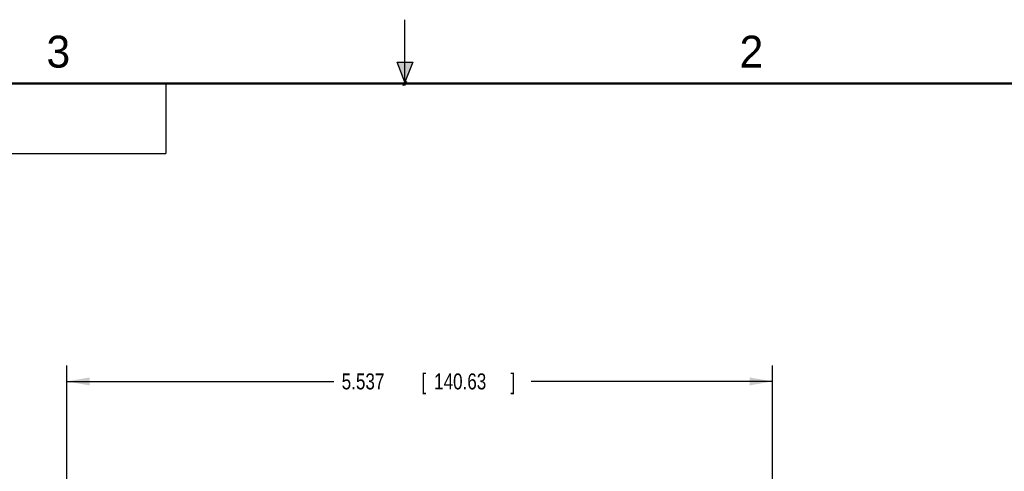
# Model space of a CAD drawing. Header units: inches. Extents: x 0 to 22, y 0 to 17.
# Tile 47 of 53: x 8 to 15.7, y 13.5 to 17. Entities that reach past the tile are written whole.
import ezdxf

# ---------------------------------------------------------------- set-up
doc = ezdxf.new("R2010")
doc.units = ezdxf.units.IN
doc.header["$LTSCALE"] = 1.21
doc.header["$MEASUREMENT"] = 0
doc.layers.get('0').update_dxf_attribs({"linetype": 'CONTINUOUS'})
doc.layers.add('DIMENSIONS', color=7, linetype='CONTINUOUS')
doc.styles.get("Standard").update_dxf_attribs({"font": 'txt', "width": 0.8})
doc.dimstyles.new('DIMSTYLE_1', dxfattribs={"dimtxt": 0.125, "dimasz": 0.18, "dimexe": 0.18, "dimexo": 0.0625, "dimgap": 0.09, "dimtad": 0, "dimtih": 1, "dimtoh": 1, "dimdec": 3, "dimzin": 4, "dimdsep": 46, "dimtxsty": 'STANDARD', "dimblk": '_FILLED', "dimblk1": '_FILLED', "dimblk2": '_FILLED', "dimcen": 0.09, "dimadec": 0, "dimazin": 0, "dimtp": 0.01, "dimtm": 0.01, "dimtfac": 1, "dimtdec": 3, "dimtofl": 0, "dimtmove": 0, "dimatfit": 3, "dimldrblk": '_FILLED', "dimfxl": 1, "dimtolj": 1, "dimtzin": 4, "dimarcsym": 0})

# ---------------------------------------------------------------- blocks, each defined once
blk = doc.blocks.new('_FILLED')
at = {"color": 0, "linetype": 'BYBLOCK'}
blk.add_solid([(0, 0), (-1, 0.174), (-1, -0.174)], dxfattribs=at)
blk = doc.blocks.new('*D9')
at = {"layer": 'DIMENSIONS', "color": 2, "linetype": 'CONTINUOUS'}
for p, q in [((8.3461, 10.3627), (8.3461, 14.2912)), ((13.8828, 12.5702), (13.8828, 14.2912)), ((8.3461, 14.1662), (10.4412, 14.1662)), ((13.8828, 14.1662), (11.9912, 14.1662))]:
    blk.add_line(p, q, dxfattribs=at)
at = {"layer": 'DIMENSIONS', "color": 2, "linetype": 'CONTINUOUS', "xscale": 0.18, "yscale": 0.18, "zscale": 0.18, "rotation": 180}
blk.add_blockref('_FILLED', (8.3461, 14.1662), dxfattribs=at)
at = {"layer": 'DIMENSIONS', "color": 2, "linetype": 'CONTINUOUS', "xscale": 0.18, "yscale": 0.18, "zscale": 0.18}
blk.add_blockref('_FILLED', (13.8828, 14.1662), dxfattribs=at)
at = {"layer": 'DIMENSIONS', "color": 2, "linetype": 'CONTINUOUS', "width": 0.8}
for s, p in [('5.537', (10.5037, 14.1037)), ('[', (11.1287, 14.1037)), ('140.63', (11.2287, 14.1037)), (']', (11.8287, 14.1037))]:
    blk.add_text(s, height=0.125, dxfattribs=at).set_placement(p)

msp = doc.modelspace()

# ---------------------------------------------------------------- hatches: boundary and pattern name
at = {"linetype": 'CONTINUOUS'}
msp.add_hatch(color=2, dxfattribs=at).paths.add_polyline_path([(11, 16.51), (10.9375, 16.6663), (11.0625, 16.6663)])

# ---------------------------------------------------------------- linework, layer by layer
at = {"color": 2, "linetype": 'CONTINUOUS'}
for p, q in [((11, 16.485), (11, 17)), ((11, 16.51), (10.9375, 16.6663)), ((10.9375, 16.6663), (11.0625, 16.6663)), ((11.0625, 16.6663), (11, 16.51)), ((0.4999, 16.5), (9.1249, 16.5)), ((9.1249, 16.5), (9.1249, 15.9531)), ((11.015, 16.515), (10.985, 16.485)), ((10.985, 16.485), (11, 16.515)), ((11, 16.485), (11.015, 16.515)), ((0.4999, 15.9531), (9.1249, 15.9531))]:
    msp.add_line(p, q, dxfattribs=at)
at = {"color": 7, "linetype": 'CONTINUOUS', "const_width": 0.02}
msp.add_lwpolyline([(21.5, 16.5), (0.5, 16.5)], dxfattribs=at)

# ---------------------------------------------------------------- texts
at = {"color": 2, "linetype": 'CONTINUOUS'}
for s, p in [('3', (8.1875, 16.625)), ('2', (13.625, 16.625))]:
    msp.add_text(s, height=0.25, dxfattribs=at).set_placement(p)

# ---------------------------------------------------------------- dimensions: what is measured, and where the dimension line sits
at = {"layer": 'DIMENSIONS', "color": 2, "linetype": 'CONTINUOUS'}
dim = msp.add_linear_dim(base=(8.3461, 14.1662), p1=(13.8828, 12.5702), p2=(8.3461, 10.3627), angle=180, dimstyle='DIMSTYLE_1', dxfattribs=at)
dim.commit()
dim.dimension.update_dxf_attribs({"geometry": '*D9', "text_midpoint": (11.2162, 14.1662), "dimtype": 160})

doc.saveas('drawing.dxf')
